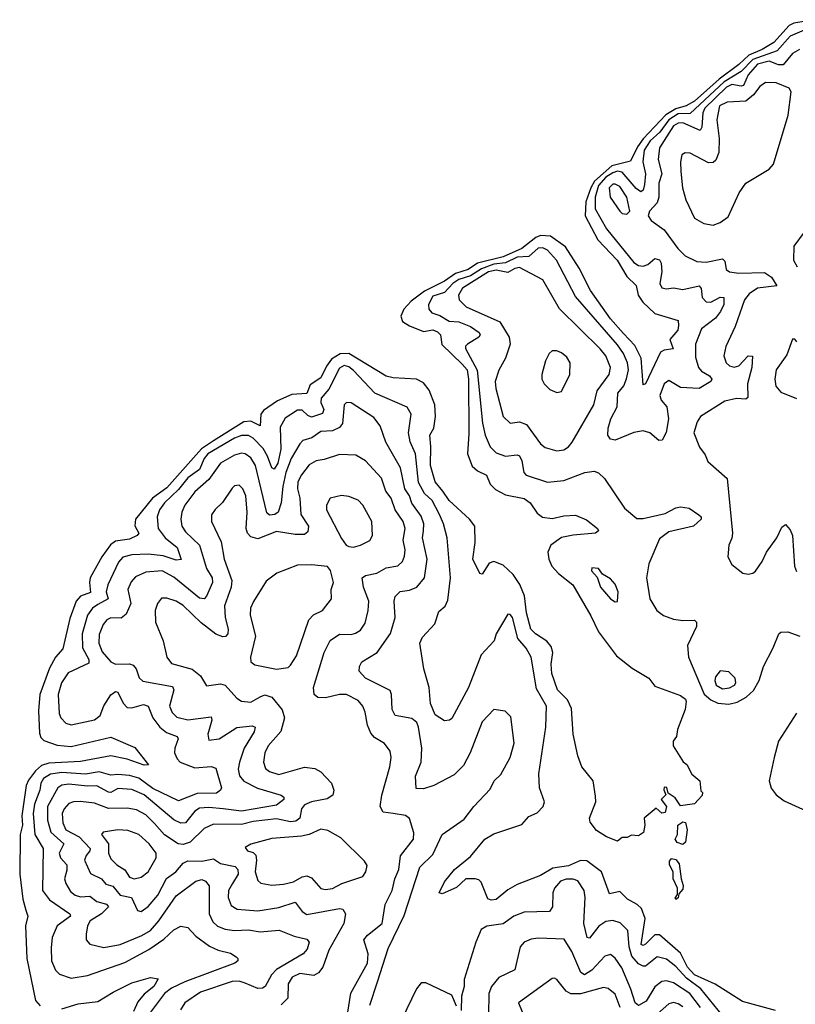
# Model space of a CAD drawing. Extents: x 1678759 to 1859541, y 384609 to 522867.
# Tile 162 of 256: x 1733835 to 1737157, y 463328 to 467544. Entities that reach past the tile are written whole.
import ezdxf

# ---------------------------------------------------------------- set-up
doc = ezdxf.new("R2010")
doc.units = 0

msp = doc.modelspace()

# ---------------------------------------------------------------- linework, layer by layer
at = {"layer": '0CON20XD'}
for points in [[(1737234.3, 467544.3), (1737150.2, 467529.8), (1737130.7, 467519.3), (1737065, 467447.3), (1737015, 467416), (1736958.1, 467391.9), (1736915, 467351.9), (1736830.5, 467289.5), (1736724.8, 467195), (1736690.2, 467175), (1736645, 467162.5), (1736602.7, 467137.3), (1736505.4, 467034.6), (1736480.5, 466999.5), (1736451.3, 466938.7), (1736371.1, 466918.9), (1736297.1, 466852.9), (1736280.5, 466825), (1736259.1, 466765), (1736257.3, 466705), (1736311.4, 466601.4), (1736394.2, 466515), (1736435, 466445.2), (1736475, 466405.5), (1736483.7, 466365), (1736503.5, 466335), (1736555, 466286.5), (1736655, 466256.2), (1736656.7, 466235), (1736654.3, 466215), (1736619.4, 466175), (1736633.8, 466135), (1736595, 466129.2), (1736579.8, 466120.2), (1736515, 465985.8), (1736505, 465981.2), (1736497.4, 466095), (1736469.3, 466149.3), (1736421, 466201), (1736365, 466263.8), (1736279.8, 466385), (1736230.8, 466480.8), (1736172.3, 466572.3), (1736108, 466618), (1736065, 466620.5), (1736045, 466611.6), (1735985.8, 466564.2), (1735905, 466529.2), (1735795, 466501.1), (1735755, 466474.3), (1735702, 466458), (1735655, 466424.9), (1735568.7, 466381.3), (1735511.4, 466338.6), (1735479.7, 466305), (1735467, 466275), (1735475, 466252.6), (1735505, 466233.5), (1735565, 466209.4), (1735605, 466216.4), (1735625, 466208.1), (1735636.6, 466195), (1735642.9, 466152.9), (1735729.3, 466069.3), (1735751.6, 466045), (1735757.8, 466005), (1735758.7, 465771.3), (1735752.3, 465685), (1735772.7, 465632.7), (1735795, 465613), (1735833.9, 465593.9), (1735849.2, 465555), (1735872.2, 465532.2), (1735915, 465509.5), (1735995, 465493.8), (1736020.7, 465475), (1736051.8, 465431.8), (1736074.8, 465414.8), (1736115, 465408.3), (1736165, 465420.6), (1736215, 465422.7), (1736263.1, 465403.1), (1736310, 465365), (1736314.3, 465355), (1736301.2, 465345), (1736205, 465337.7), (1736155, 465327), (1736110.4, 465295), (1736097.6, 465265), (1736100.8, 465235), (1736114.7, 465205), (1736143.2, 465173.2), (1736204.4, 465125), (1736281.4, 464991.4)], [(1737195, 467498.9), (1737135, 467473.1), (1737079.6, 467410.4), (1736975, 467374.5), (1736925, 467322.2), (1736852.3, 467277.7), (1736707, 467143), (1736655, 467140.8), (1736615, 467115), (1736577.1, 467062.9), (1736534.7, 467025), (1736510.3, 466985), (1736503.9, 466935), (1736515.9, 466885), (1736510.9, 466839.1), (1736505.5, 466814.5), (1736495, 466807.8), (1736475, 466821.9), (1736415, 466890.8), (1736395, 466896.1), (1736375, 466888.7), (1736345, 466869.6), (1736314.5, 466835), (1736300, 466785), (1736300.2, 466735), (1736348.1, 466648.1), (1736465, 466505.2), (1736485, 466492.4), (1736505, 466489.3), (1736525, 466496.4), (1736555, 466521.5), (1736575, 466516.5), (1736582.4, 466502.4), (1736585.3, 466464.7), (1736576.7, 466415), (1736585.6, 466395.6), (1736605, 466391.5), (1736635, 466396.6), (1736675, 466389.5), (1736745, 466405.3), (1736753.3, 466393.3), (1736758.2, 466355), (1736775, 466336.8), (1736795.6, 466334.4), (1736835, 466356.1), (1736850.8, 466355), (1736850.2, 466325), (1736836.9, 466295), (1736815, 466266.7), (1736755, 466220.4), (1736729.5, 466155), (1736729.9, 466099.9), (1736742.1, 466055), (1736755, 466039.7), (1736788.9, 466018.9), (1736799.6, 466005), (1736795.6, 465995), (1736744.8, 465965.2), (1736665, 465969.8), (1736615, 465999.1), (1736595, 465984.4), (1736576.6, 465935), (1736583.1, 465915), (1736607.2, 465887.2), (1736613.4, 465835), (1736603.8, 465776.2), (1736586.4, 465743.6), (1736572.4, 465742.4), (1736534.4, 465775), (1736505, 465784.1), (1736465, 465777.3), (1736385, 465743.9), (1736365, 465748.1), (1736354.6, 465765), (1736355.3, 465795), (1736366.7, 465835), (1736393.4, 465886.6), (1736396.8, 465945), (1736422.8, 465977.2), (1736434, 466006), (1736441.9, 466045), (1736438.3, 466075), (1736421.6, 466115), (1736395, 466152.4), (1736215, 466358.4), (1736134.2, 466514.2), (1736095, 466557.6), (1736075, 466567.9), (1736055.9, 466565.9), (1736015, 466530), (1735965, 466527), (1735915, 466503.9), (1735865, 466497.1), (1735812.3, 466477.7), (1735765, 466447.8), (1735715, 466432.2), (1735690.7, 466415), (1735655, 466375.7), (1735605, 466361.1), (1735586.1, 466325), (1735587.1, 466305), (1735599.7, 466289.7), (1735635, 466277.8), (1735673.8, 466253.8), (1735715, 466251), (1735765, 466230.6), (1735802.7, 466205), (1735807.1, 466195), (1735801.5, 466185), (1735752.9, 466155), (1735744.1, 466145.9), (1735743.9, 466136.1), (1735793.7, 466043.7), (1735816.5, 465816.5), (1735828.9, 465765), (1735850, 465715), (1735875, 465690), (1735915, 465674.8), (1735965, 465681.8), (1735975, 465676.5), (1735985.9, 465655.9), (1735994.7, 465605), (1736003.5, 465593.5), (1736095, 465563.6), (1736165, 465570.8), (1736255, 465605.5), (1736295, 465611.1), (1736314.6, 465604.6), (1736339.4, 465579.4), (1736425, 465453.1), (1736478.8, 465408.8), (1736505, 465408), (1736599.9, 465430.1), (1736645, 465454.5), (1736665, 465458.5), (1736702.4, 465452.4), (1736744.4, 465424.4), (1736753.8, 465415), (1736754, 465405), (1736720.8, 465375), (1736615, 465351.1), (1736575, 465320.9), (1736529.2, 465215), (1736520, 465155), (1736534.3, 465064.3), (1736563.8, 465015), (1736592.9, 464992.9), (1736635, 464977.9), (1736675, 464971.2), (1736725, 464972.9), (1736734.4, 464964.4), (1736733.7, 464946.3)], [(1737175, 467416.3), (1737145, 467399.7), (1737105, 467351.1), (1737085, 467351.5), (1737045, 467367.4), (1736995, 467353.6), (1736955, 467308.8), (1736935, 467263.1), (1736925, 467259.2), (1736885, 467266.4), (1736861.6, 467255), (1736769.3, 467165), (1736760.5, 467145), (1736756.5, 467083.5), (1736749.6, 467070.4), (1736675, 467102.3), (1736655, 467101.6), (1736635, 467089.3), (1736574.8, 466995), (1736569, 466945), (1736585.6, 466885), (1736572, 466845), (1736573, 466785), (1736565, 466760.4), (1736533.1, 466725), (1736526.9, 466705), (1736538.9, 466685), (1736595.2, 466645.2), (1736653.4, 466565), (1736685, 466532.7), (1736735, 466508.4), (1736775, 466505.7), (1736845, 466520.3), (1736855, 466510), (1736860.5, 466475), (1736874.7, 466464.7), (1736915, 466459.3), (1737025, 466461.3), (1737055, 466442.4), (1737077.5, 466405), (1736995, 466394.8), (1736959.5, 466370.5), (1736939.5, 466345), (1736898.8, 466231.2), (1736859.5, 466145), (1736850.4, 466105), (1736860.9, 466075), (1736875, 466062.5), (1736895, 466056.2), (1736915, 466062.3), (1736955, 466105.6), (1736973.3, 466103.3), (1736970.7, 466055), (1736951.9, 465985), (1736953.5, 465926.5), (1736945, 465919.7), (1736905, 465923), (1736855, 465911.3), (1736750.8, 465845), (1736737.2, 465822.8), (1736722.5, 465775), (1736746.2, 465713.8), (1736770.6, 465680.6), (1736782.6, 465652.6), (1736865, 465580), (1736887.3, 465345), (1736885.4, 465324.6), (1736871.9, 465295), (1736868.6, 465245), (1736885, 465211.2), (1736932.5, 465175), (1736955, 465170), (1736975, 465174.2), (1736986.4, 465183.6), (1737015.3, 465224.7), (1737033.6, 465265), (1737077.8, 465325), (1737099.1, 465370.9), (1737115, 465383.3), (1737135, 465360), (1737144.6, 465335), (1737153.8, 465205), (1737161.7, 465181.7)], [(1736805, 466664.4), (1736835, 466675.7), (1736869.1, 466700.9), (1736916.6, 466803.4), (1736945, 466844.4), (1737045, 466904.4), (1737063.3, 466925), (1737126.9, 467135), (1737138.6, 467235), (1737130.7, 467250.7), (1737075, 467274.6), (1737030, 467275), (1737005, 467258.2), (1736977.6, 467222.4), (1736945, 467195.6), (1736865, 467191.8), (1736832.9, 467175), (1736821.5, 467115), (1736830.5, 467035), (1736829.1, 466975), (1736816.6, 466943.4), (1736805, 466932.2), (1736785, 466930.8), (1736707.1, 466972.9), (1736685, 466974.2), (1736671.4, 466965), (1736664.6, 466935), (1736666.2, 466895), (1736673.1, 466825), (1736687.6, 466772.4), (1736725.6, 466695), (1736765, 466671.9), (1736805, 466664.4)], [(1736435, 466711.4), (1736447.8, 466725), (1736435.6, 466785), (1736405, 466829.4), (1736385, 466840.6), (1736375, 466839.4), (1736359.3, 466825), (1736363.7, 466785), (1736405, 466724.4), (1736415, 466714.5), (1736435, 466711.4)], [(1737195.6, 466635), (1737150.6, 466575), (1737148.6, 466515), (1737165, 466486)], [(1736135, 465698.5), (1736165, 465703.1), (1736185.5, 465715), (1736201.8, 465735), (1736293.5, 465895), (1736308.8, 465955), (1736360, 466025), (1736365.2, 466055), (1736345.7, 466105), (1736321.8, 466135), (1736146.7, 466306.7), (1736075, 466430.8), (1735975, 466482.7), (1735955, 466479.6), (1735925, 466461.2), (1735875, 466472.4), (1735843, 466465), (1735731.8, 466395), (1735714.3, 466365), (1735717.3, 466345), (1735746.5, 466315), (1735891.3, 466251.3), (1735930.9, 466185), (1735935.8, 466155), (1735915.3, 466094.7), (1735886.7, 466043.3), (1735871.8, 465995), (1735874.1, 465965), (1735905, 465845.8), (1735935, 465816.7), (1735975, 465822.9), (1736005, 465811.5), (1736065, 465728.9), (1736085, 465711.8), (1736135, 465698.5)], [(1737163.3, 466165), (1737155, 466176.7), (1737145, 466176.7), (1737121.3, 466108.7), (1737074.4, 466045), (1737069.6, 466005), (1737073.8, 465975), (1737095, 465948.8), (1737162.3, 465922.3)], [(1736281.4, 464991.4), (1736313.3, 464923.3), (1736390.6, 464820.6), (1736457.9, 464767.9), (1736529.2, 464725), (1736555, 464690.8), (1736665, 464650), (1736686.2, 464635), (1736690, 464625), (1736685, 464590), (1736652.5, 464505), (1736647.5, 464475), (1736633.8, 464455), (1736633.3, 464435), (1736677, 464367), (1736692.5, 464355), (1736713.9, 464313.9), (1736747.5, 464285), (1736753, 464243), (1736760, 464235), (1736758.3, 464221.7), (1736725, 464186.7), (1736665, 464177.5), (1736643, 464213), (1736611.7, 464231.7), (1736606.4, 464256.4), (1736595, 464257.5), (1736593.3, 464246.7), (1736602.5, 464225), (1736582.5, 464205), (1736605.9, 464175.9), (1736600, 464150), (1736585, 464146.7), (1736561.7, 464168.3), (1736510, 464125), (1736512.5, 464095), (1736506.4, 464063.6), (1736485, 464050), (1736455, 464052.5), (1736437, 464043), (1736415, 464042.5), (1736395, 464027.5), (1736348.8, 464045), (1736305, 464072), (1736278.8, 464108.8), (1736276, 464125), (1736302.1, 464195), (1736300.5, 464219.5), (1736291.4, 464285), (1736242.9, 464345), (1736225, 464392.5), (1736205.6, 464485), (1736198.5, 464595), (1736181.7, 464631.7), (1736137.9, 464675), (1736114.7, 464745), (1736110.6, 464785), (1736117.7, 464835), (1736111, 464861), (1736093.1, 464883.1), (1736044.7, 464914.7), (1736024.8, 464935), (1736006.1, 465005), (1735996.8, 465076.8), (1735976.5, 465126.5), (1735948.1, 465168.1), (1735905, 465208.1), (1735865, 465224.6), (1735845, 465216.9), (1735815, 465170), (1735805, 465172.5), (1735775.5, 465235), (1735786.1, 465305), (1735784.5, 465375), (1735761.8, 465405), (1735674.8, 465485), (1735646.5, 465525), (1735614.5, 465565), (1735594.6, 465635), (1735596.4, 465716.4), (1735591, 465765), (1735609.2, 465795), (1735615.2, 465845.2), (1735612.3, 465895), (1735588.7, 465958.7), (1735565, 465990), (1735535, 466005.8), (1735435, 466010.8), (1735405, 466017.8), (1735245, 466115.2), (1735207.1, 466112.9), (1735169.8, 466090.2), (1735148.7, 466061.3), (1735125, 466011.1), (1735078.7, 465981.3), (1735065, 465943.8), (1735000.8, 465939.2), (1734938.3, 465911.7), (1734879.3, 465870.7), (1734867.2, 465855), (1734865.3, 465804.7), (1734825, 465824.8), (1734795, 465822), (1734665, 465740.6), (1734613.4, 465706.6), (1734465, 465539.6), (1734403.8, 465496.2), (1734331.2, 465405), (1734327.6, 465377.6), (1734345.5, 465345), (1734338.1, 465335), (1734305, 465319.5), (1734245, 465311.5), (1734224.2, 465295.8), (1734186, 465245), (1734137.1, 465155), (1734133.3, 465135), (1734138.3, 465091.7), (1734095, 465075.8), (1734076.1, 465053.9), (1734049.6, 464980.4), (1734019.8, 464850.2), (1733987.3, 464815), (1733962.2, 464767.8), (1733920.7, 464655), (1733914.9, 464585), (1733919.4, 464489.4), (1733925, 464470.4), (1733938.5, 464458.5), (1733995, 464437.3), (1734055, 464431.6), (1734225, 464472.5), (1734327.9, 464427.9), (1734386.7, 464353.3), (1734367.8, 464352.2), (1734295, 464378), (1734225, 464391.6), (1734095, 464367.4), (1733958.8, 464361.2), (1733928.6, 464351.4), (1733902.2, 464327.8), (1733872.1, 464287.9), (1733862.9, 464265), (1733843.7, 464135), (1733846.8, 464095), (1733836.4, 464055), (1733834.5, 463885), (1733847.8, 463777.8), (1733860.9, 463730.9), (1733869.4, 463705), (1733859.4, 463665), (1733865.6, 463525), (1733901.9, 463345), (1733922.1, 463322.1)], [(1736135, 465948.6), (1736155, 465952), (1736190.6, 466025), (1736191.9, 466075), (1736178.6, 466098.6), (1736155, 466117.5), (1736135, 466126), (1736115, 466126), (1736102, 466115), (1736086.8, 466083.2), (1736070.6, 466025), (1736071.9, 466005), (1736081.4, 465985), (1736105, 465961.1), (1736135, 465948.6)], [(1737071.6, 463301.6), (1736931, 463341), (1736813.4, 463415), (1736724.5, 463454.5), (1736695, 463487.1), (1736665, 463547.9), (1736575, 463625.9), (1736555, 463625.5), (1736515, 463585.2), (1736505, 463579.8), (1736496.2, 463585), (1736513.8, 463695), (1736498.1, 463738.1), (1736479.7, 463755), (1736437.8, 463777.8), (1736405, 463811.1), (1736360.8, 463800.8), (1736326.7, 463895), (1736263.3, 463943.3), (1736236.3, 463943.7), (1736185, 463920.9), (1736118.9, 463911.1), (1736065, 463880.5), (1735965, 463842), (1735925, 463818.4), (1735875, 463777.5), (1735854.7, 463774.7), (1735840.1, 463780.1), (1735811.5, 463851.5), (1735801.7, 463861.7), (1735785, 463866.2), (1735746.2, 463865), (1735705, 463828.6), (1735645, 463800.8), (1735632, 463805), (1735655, 463852.5), (1735697.1, 463905), (1735765, 463961.4), (1735826.9, 464035), (1735865, 464058.8), (1735985, 464098.9), (1736015, 464132.2), (1736051.4, 464148.6), (1736077.1, 464175), (1736083.1, 464195), (1736061.8, 464255), (1736058.7, 464315), (1736088.6, 464515), (1736091.6, 464605), (1736049, 464679), (1736025, 464814.2), (1736003.8, 464853.8), (1735968.1, 464895), (1735945, 464984), (1735935, 464997.1), (1735925, 464998.6), (1735876.2, 464915), (1735866.9, 464885), (1735811.3, 464825), (1735756.4, 464685), (1735685, 464552.5), (1735675, 464544.3), (1735655, 464541.4), (1735615, 464568.1), (1735593.9, 464616.1), (1735588.8, 464685), (1735565.8, 464764.2), (1735548.9, 464875), (1735559.4, 464900.6), (1735612.4, 464957.6), (1735629.6, 465010.4), (1735656.7, 465033.3), (1735668.3, 465058.3), (1735680, 465155), (1735665.8, 465325), (1735650.6, 465385), (1735633.2, 465425), (1735601, 465485), (1735568.7, 465515), (1735542.9, 465562.9), (1735530, 465685), (1735507.4, 465737.4), (1735500.5, 465775), (1735511.1, 465855), (1735494.6, 465884.6), (1735356.1, 465945), (1735265, 466041.6), (1735245, 466057.7), (1735225, 466063.8), (1735205, 466052.9), (1735158.3, 465961.7), (1735125.7, 465924.3), (1735124.4, 465905), (1735137.8, 465875), (1735131.4, 465858.6), (1735085, 465843), (1735069.4, 465849.4), (1735045, 465872.7), (1735025, 465872.5), (1734971.5, 465838.5), (1734951, 465799), (1734953.2, 465705), (1734939.8, 465645), (1734925, 465620), (1734915, 465625.6), (1734896.8, 465675), (1734877.5, 465707.5), (1734835, 465752.6), (1734815, 465763.3), (1734785, 465763.2), (1734755, 465752.4), (1734640, 465685), (1734624.5, 465665), (1734605, 465617.7), (1734555, 465582.2), (1734515, 465533), (1734454.3, 465475), (1734433.6, 465445), (1734424, 465416), (1734427.6, 465365), (1734457.6, 465325), (1734508.9, 465285), (1734526.6, 465233.4), (1734505, 465230.2), (1734449, 465249), (1734385, 465256.2), (1734315, 465253.2), (1734277, 465243), (1734258.3, 465221.7), (1734212.1, 465125), (1734204.8, 465095), (1734212.9, 465065), (1734169.7, 465039.7), (1734146.1, 465023.9), (1734124.4, 464995), (1734101.8, 464915), (1734103.4, 464855), (1734130.4, 464805), (1734131.3, 464788.7), (1734041.8, 464748.2), (1734013.5, 464705), (1733999.4, 464655), (1734004, 464574), (1734010.5, 464555), (1734032, 464532), (1734054.8, 464524.8), (1734155, 464546.1), (1734179.5, 464565), (1734195, 464606.4), (1734225, 464653.2), (1734245, 464668.2), (1734255, 464665.4), (1734277.8, 464617.8), (1734295, 464599.6), (1734315, 464597.1), (1734365, 464611.8), (1734385, 464605.6), (1734404.7, 464555), (1734435.3, 464515), (1734462.8, 464492.8), (1734509.5, 464475), (1734513.9, 464465), (1734498.9, 464425), (1734498.3, 464405), (1734508.8, 464378.8), (1734521.8, 464365), (1734585, 464341.5), (1734655, 464346.6), (1734675, 464340), (1734699.5, 464255), (1734695.4, 464244.6), (1734677, 464233), (1734595, 464230.5), (1734515, 464198.9), (1734405, 464252.3), (1734345, 464296), (1734305, 464308.3), (1734255, 464313), (1734225, 464309.1), (1734175, 464323.8), (1734115.8, 464314.2), (1734015, 464321.1), (1733966.8, 464313.2), (1733937.1, 464295), (1733925.5, 464275), (1733921.1, 464245), (1733897.9, 464185), (1733892.2, 464145), (1733898.9, 464055), (1733934.7, 463995), (1733932.9, 463815), (1733962.8, 463775), (1734049.6, 463715), (1734052.3, 463705), (1733994.8, 463665), (1733973.9, 463615), (1733969.8, 463569.8), (1733970.5, 463515), (1733988.1, 463475), (1734005, 463457.1), (1734055, 463440.8), (1734125, 463451.1), (1734285, 463508), (1734387.2, 463562.8), (1734452.7, 463607.3), (1734495, 463646.9), (1734525, 463663.3), (1734555, 463657.5), (1734589.4, 463619.4), (1734647, 463577), (1734685, 463559.4), (1734737.6, 463547.6), (1734762.2, 463532.2), (1734769.2, 463525), (1734768.6, 463515), (1734755.7, 463505), (1734542, 463425), (1734485, 463397.7), (1734455, 463374.2), (1734394.8, 463295)], [(1735334.7, 463325.3), (1735367.6, 463425), (1735413.2, 463566.8), (1735481.9, 463708.1), (1735548.4, 463915), (1735605, 463969.2), (1735644, 464056), (1735738.6, 464121.4), (1735779.5, 464175), (1735849.9, 464250.1), (1735867.1, 464285), (1735895, 464312), (1735935.5, 464385), (1735953.2, 464446.8), (1735938.8, 464558.8), (1735913.9, 464583.9), (1735865, 464590), (1735815, 464538), (1735764.6, 464405), (1735735, 464351.4), (1735695, 464310.7), (1735608.5, 464265), (1735565, 464250.9), (1735532.9, 464252.9), (1735530.4, 464305), (1735554.2, 464365), (1735557.9, 464425), (1735543.5, 464515), (1735535.3, 464535), (1735515, 464552), (1735442.5, 464565), (1735430.4, 464590.4), (1735427.8, 464655), (1735421.8, 464671.8), (1735315.5, 464725), (1735289.4, 464755), (1735290, 464775), (1735300.5, 464795), (1735366.4, 464835), (1735423.3, 464916.7), (1735442.6, 464985), (1735438.2, 465055), (1735442.9, 465075), (1735465, 465095.9), (1735505, 465102), (1735535.7, 465115), (1735568.7, 465155), (1735579.8, 465235), (1735560.6, 465325), (1735564.8, 465355.2), (1735565.2, 465385), (1735555, 465419.1), (1735514.2, 465474.2), (1735504.5, 465505), (1735484.8, 465535), (1735465.5, 465625.5), (1735403.1, 465735), (1735378.2, 465805), (1735351.2, 465841.2), (1735255, 465903.6), (1735235, 465905.5), (1735224.7, 465895.3), (1735217.1, 465815), (1735205, 465797.7), (1735175, 465784.1), (1735125, 465781), (1735086.6, 465753.4), (1735048.1, 465741.9), (1735035, 465727.9), (1734997.5, 465665), (1734974.9, 465605.1), (1734961.1, 465545), (1734955, 465475.8), (1734941.1, 465435), (1734926.9, 465425), (1734905, 465423), (1734893.3, 465433.3), (1734844.8, 465635), (1734825, 465667.6), (1734800, 465685), (1734785, 465688.1), (1734755, 465680), (1734695, 465644.7), (1734644.7, 465575.3), (1734585, 465522.7), (1734542.6, 465465), (1734529, 465435), (1734524.2, 465405), (1734529.8, 465375), (1734545, 465351.8), (1734605.2, 465295), (1734634.1, 465195), (1734659.3, 465155), (1734659.8, 465135), (1734635, 465075.6), (1734625, 465064.5), (1734605, 465067.6), (1734495, 465157.5), (1734445, 465183.7), (1734375, 465178.9), (1734331.2, 465158.8), (1734312.4, 465137.6), (1734297.7, 465105), (1734310, 465045), (1734291.2, 464998.8), (1734268.8, 464981.2), (1734225, 464982.9), (1734207.3, 464975), (1734191.9, 464955), (1734175, 464912), (1734173.8, 464875), (1734187.2, 464837.2), (1734225, 464795.4), (1734245.3, 464784.7), (1734305, 464786.3), (1734321, 464781), (1734333.5, 464765), (1734345.8, 464725.8), (1734361.4, 464711.4), (1734488.8, 464688.8), (1734494.2, 464675), (1734476, 464605), (1734487.2, 464577.2), (1734507.9, 464557.9), (1734555, 464545.8), (1734655, 464559.4), (1734658, 464545), (1734640, 464485), (1734645, 464460), (1734688.6, 464465), (1734765, 464513.8), (1734830.5, 464520.5), (1734842.9, 464515), (1734839.3, 464495), (1734796.6, 464425), (1734775.9, 464365), (1734770.2, 464335), (1734775.9, 464305.9), (1734794.3, 464284.3), (1734853.8, 464253.8), (1734955, 464223.5), (1734965.6, 464215), (1734965.5, 464205), (1734935, 464181.6), (1734785, 464155.4), (1734705.5, 464165.5), (1734645, 464171.5), (1734605, 464168), (1734584.8, 464155), (1734545, 464106), (1734525, 464103.6), (1734495, 464117.6), (1734367.3, 464225), (1734315, 464247.4), (1734255, 464252), (1734225, 464235.6), (1734215, 464236.2), (1734165, 464264.1), (1734125, 464261.8), (1734045, 464270.8), (1734015, 464266.1), (1733998, 464255), (1733954.2, 464175), (1733953, 464117), (1733967.3, 464065), (1734023.8, 464015), (1734003.5, 463975), (1734009.5, 463955), (1734036.6, 463925), (1734037.1, 463902.9), (1734026.8, 463865), (1734031.8, 463845), (1734051.9, 463811.9), (1734072.5, 463795), (1734095, 463788.7), (1734135, 463791.7), (1734165, 463768.9), (1734206.7, 463756.7), (1734214.6, 463745), (1734185.2, 463715), (1734136.9, 463685), (1734124.8, 463665), (1734118.7, 463628.7), (1734119.5, 463605), (1734135.3, 463585.3), (1734195, 463571.4), (1734265, 463584.8), (1734357.6, 463622.4), (1734394.2, 463645), (1734430.9, 463685), (1734505, 463792.4), (1734589.4, 463855), (1734615, 463862.5), (1734631.1, 463855), (1734646.2, 463836.2), (1734646.1, 463716.1), (1734661.4, 463681.4), (1734682.4, 463662.4), (1734715, 463649.8), (1734755, 463644), (1734815, 463646.7), (1734865, 463638.7), (1734946.1, 463646.1), (1735010.4, 463620.4), (1735065, 463607.5), (1735074.4, 463595), (1735065.4, 463565), (1735049.1, 463545), (1734935, 463477.4), (1734912.9, 463455), (1734885.9, 463405), (1734875, 463396.7), (1734855, 463395.3), (1734800.9, 463419.1), (1734775, 463427), (1734745, 463426.6), (1734609.7, 463380.3), (1734541.5, 463335), (1734523.1, 463305)], [(1735240.9, 463295), (1735253.6, 463376.4), (1735324.3, 463505), (1735327, 463545), (1735308.8, 463605), (1735323.8, 463625), (1735387.4, 463675), (1735400.2, 463755), (1735430.7, 463815), (1735441.7, 463865), (1735458.7, 463905), (1735466.3, 463963.7), (1735521.1, 464035), (1735522.7, 464062.7), (1735504.5, 464124.5), (1735487.3, 464137.3), (1735435, 464144.7), (1735390.9, 464150.9), (1735378.5, 464175), (1735385.9, 464224.1), (1735419.6, 464345), (1735425.4, 464385.4), (1735422, 464412), (1735397.8, 464445), (1735355, 464471.3), (1735338.9, 464488.9), (1735323.9, 464523.9), (1735315, 464578.8), (1735303.8, 464605), (1735285, 464629.5), (1735234.7, 464654.7), (1735205, 464654.7), (1735145, 464641), (1735112.2, 464642.2), (1735096.2, 464655), (1735093.6, 464685), (1735139.2, 464835), (1735165, 464886.5), (1735205, 464913.2), (1735255, 464911.2), (1735272.9, 464917.1), (1735295, 464930.9), (1735315, 464960), (1735327.9, 465015), (1735329.7, 465055), (1735307.8, 465115), (1735302.1, 465155), (1735315.9, 465164.1), (1735365, 465174.1), (1735405, 465197.1), (1735455, 465206.2), (1735474.6, 465225), (1735483, 465247), (1735485.2, 465275), (1735477.6, 465315), (1735485.2, 465365), (1735477.7, 465395), (1735442.4, 465445), (1735425.2, 465495), (1735403.4, 465525), (1735385, 465581.8), (1735315.7, 465655.7), (1735275, 465680), (1735205, 465683.1), (1735139.5, 465660.5), (1735105, 465655.8), (1735075, 465638), (1735041.7, 465595), (1735026.6, 465565), (1735024.4, 465535.6), (1735034.8, 465495), (1735039.2, 465425), (1735072.4, 465375), (1735068.6, 465351.4), (1735055, 465339.4), (1735015, 465339.3), (1734935, 465353.3), (1734855, 465320.8), (1734825, 465329.7), (1734810.9, 465345), (1734805.3, 465365), (1734809.1, 465435), (1734802.9, 465505), (1734790.5, 465535), (1734775, 465550.6), (1734755, 465548.1), (1734745, 465538.6), (1734703.3, 465476.7), (1734672.3, 465447.7), (1734655.5, 465424.5), (1734656.4, 465395), (1734698, 465308), (1734710.6, 465235), (1734742.8, 465142.8), (1734740.4, 465115), (1734712.6, 465035), (1734715.2, 464985.2), (1734728.3, 464935), (1734725.7, 464914.3), (1734716.2, 464903.8), (1734705, 464902), (1734675, 464913.5), (1734611.4, 464961.4), (1734535, 465035.7), (1734505, 465054.2), (1734465, 465067.5), (1734442.4, 465067.6), (1734424.4, 465045), (1734415.6, 465015), (1734416.5, 464965), (1734448.9, 464885), (1734464.7, 464814.7), (1734485, 464787.8), (1734573.4, 464763.4), (1734608.8, 464735), (1734635, 464692.5), (1734695, 464700.4), (1734714.7, 464694.7), (1734765, 464639.6), (1734785, 464626.1), (1734825, 464622.7), (1734864.8, 464645.2), (1734885, 464654.1), (1734915, 464642.8), (1734959.5, 464589.5), (1734968.8, 464555), (1734953.5, 464496.5), (1734899.6, 464435), (1734884.6, 464405), (1734879.6, 464365), (1734888, 464338), (1734904, 464325), (1734945, 464312.4), (1735055, 464344.2), (1735098.7, 464338.7), (1735124.3, 464324.3), (1735170.8, 464275), (1735180.8, 464245), (1735175.8, 464224.2), (1735152, 464208), (1735085, 464195.9), (1735055, 464182.8), (1735041.5, 464165), (1735034.8, 464125.2), (1735017.3, 464112.7), (1734995, 464109.5), (1734935, 464121.8), (1734835, 464111.7), (1734785, 464098.9), (1734665, 464099.8), (1734625, 464081), (1734565, 464022.4), (1734535, 464013.1), (1734513.8, 464015), (1734455, 464053.9), (1734412.4, 464102.4), (1734375, 464139.1), (1734335, 464160.4), (1734295, 464167.8), (1734215, 464166.6), (1734155, 464189.4), (1734095, 464197.2), (1734065, 464195.8), (1734045, 464187.6), (1734025, 464165.4), (1734016.8, 464145), (1734018.8, 464105), (1734032.7, 464075), (1734090, 464045), (1734135.8, 463995), (1734135.7, 463985), (1734119.3, 463965), (1734112.6, 463945), (1734138.5, 463888.5), (1734184.7, 463865), (1734203.1, 463843.1), (1734234.1, 463834.1), (1734265, 463795.5), (1734313.3, 463785), (1734339.5, 463729.5), (1734355, 463725.4), (1734385, 463746.7), (1734425.7, 463795), (1734462.8, 463867.2), (1734503.6, 463895), (1734535, 463932.4), (1734555, 463942), (1734615, 463941.8), (1734665, 463951.6), (1734695, 463930.8), (1734758, 463918), (1734768.9, 463905), (1734770.2, 463885), (1734746.5, 463845)], [(1735265, 465286), (1735295, 465294.2), (1735335, 465314.3), (1735345.7, 465335.7), (1735343.1, 465395), (1735305, 465465.7), (1735285, 465486.7), (1735245, 465502.5), (1735212.8, 465507.2), (1735165, 465496), (1735148.8, 465465), (1735149.4, 465445), (1735212.4, 465322.4), (1735233.3, 465295), (1735245, 465288.8), (1735265, 465286)], [(1734935, 464763.8), (1734985, 464770.8), (1734995, 464780), (1735019.9, 464820.1), (1735073.3, 464975), (1735093.8, 464996.2), (1735131.4, 465015), (1735170.8, 465065), (1735169.2, 465105), (1735179.2, 465135), (1735165.8, 465185.8), (1735153.3, 465203.3), (1735085, 465210.6), (1735025, 465208.1), (1734935.5, 465174.5), (1734889.8, 465140.2), (1734836.4, 465053.6), (1734823.8, 465025), (1734821.8, 464995), (1734844.3, 464905), (1734823.6, 464815), (1734824.3, 464795), (1734841.5, 464781.5), (1734935, 464763.8)], [(1736385, 465052), (1736395, 465053.3), (1736398.6, 465095), (1736385, 465128), (1736365, 465150.8), (1736330.5, 465170.5), (1736313.8, 465195), (1736285, 465196.7), (1736284.3, 465185), (1736307.9, 465157.9), (1736321.9, 465115), (1736365, 465064.2), (1736385, 465052)], [(1736733.7, 464946.3), (1736695.3, 464865), (1736699.5, 464815), (1736766.5, 464656.5), (1736795, 464631.7), (1736825, 464617.5), (1736872.9, 464612.9), (1736908.4, 464621.6), (1736947, 464643), (1736977.8, 464672.2), (1737002.6, 464715), (1737020.7, 464775), (1737062.7, 464855), (1737085.8, 464914.2), (1737095, 464922), (1737125, 464922.9), (1737177.1, 464905)], [(1736845, 464679.3), (1736875, 464683), (1736897.1, 464695), (1736902.8, 464705), (1736899.6, 464725), (1736871.7, 464751.7), (1736835, 464755.8), (1736815, 464731.2), (1736812.4, 464715), (1736818.4, 464695), (1736845, 464679.3)], [(1737161.5, 464575), (1737084.5, 464455.5), (1737065.8, 464385.8), (1737045.3, 464285), (1737054.3, 464254.3), (1737075.2, 464225.2), (1737109.5, 464199.5), (1737235, 464142.4)], [(1736675, 464012), (1736650.6, 464020.6), (1736642.5, 464035), (1736652.2, 464055), (1736654.2, 464095.8), (1736675, 464110), (1736686.2, 464106.2), (1736694.4, 464075), (1736687.3, 464022.7), (1736675, 464012)], [(1734325, 463866), (1734355, 463872), (1734385, 463895.6), (1734418.8, 463955), (1734418.8, 463975), (1734389.1, 464015), (1734345, 464054.7), (1734297.6, 464072.4), (1734255, 464075.9), (1734192, 464065), (1734185.7, 464055), (1734215.5, 464015.5), (1734214.7, 463975), (1734225, 463951.8), (1734251.2, 463925), (1734284.8, 463904.8), (1734305, 463873.1), (1734325, 463866)], [(1735145, 463820), (1735175, 463824.2), (1735215, 463845.3), (1735304, 463875), (1735316.9, 463895), (1735322.5, 463922.5), (1735311.2, 463941.2), (1735210.5, 464040.5), (1735155, 464071.8), (1735125, 464077.7), (1735075, 464055.7), (1735041.6, 464048.4), (1734915, 464037.6), (1734825, 464013.5), (1734800.9, 463999.1), (1734810, 463985), (1734835, 463977.9), (1734846.5, 463966.5), (1734849.4, 463945), (1734842.7, 463895), (1734855, 463858.6), (1734867.6, 463847.6), (1734915, 463838.1), (1734965, 463842.7), (1735007, 463853), (1735045, 463873.8), (1735065, 463877.9), (1735085, 463869.7), (1735125, 463824.6), (1735145, 463820)], [(1736645, 463777.5), (1736643.1, 463783.1), (1736651.7, 463798.3), (1736652.5, 463825), (1736633.6, 463865), (1736633.5, 463895), (1736618.5, 463925), (1736618.3, 463941.7), (1736626.7, 463953.3), (1736645, 463948.9), (1736659.8, 463929.8), (1736667.8, 463865), (1736677.1, 463837.1), (1736675, 463822), (1736658, 463802), (1736655, 463784), (1736645, 463777.5)], [(1736845, 463280.3), (1736753, 463395), (1736690.8, 463440.8), (1736645, 463490.6), (1736605, 463520.9), (1736565, 463531.8), (1736515, 463492.3), (1736505, 463491), (1736485, 463502.1), (1736456.7, 463535), (1736445.2, 463575), (1736439.5, 463645), (1736406.8, 463676.8), (1736375, 463687.7), (1736345, 463683), (1736315, 463663.2), (1736275, 463611.8), (1736265, 463614.3), (1736251.8, 463675), (1736256.7, 463785), (1736252.7, 463815), (1736225, 463856.4), (1736205, 463863.9), (1736175, 463864.4), (1736151.3, 463855), (1736125.3, 463825), (1736118.2, 463805), (1736117.5, 463745), (1736104.7, 463725.3), (1735995, 463722.2), (1735950.6, 463705), (1735905, 463673.5), (1735835, 463663.1), (1735811.1, 463648.9), (1735787.8, 463595), (1735738.2, 463435), (1735738.2, 463405), (1735726.6, 463363.4), (1735725, 463301.2)], [(1734746.5, 463845), (1734729.3, 463815), (1734727.5, 463785), (1734741, 463751), (1734765.7, 463735.7), (1734855, 463729.2), (1734945, 463742.5), (1735015, 463765.4), (1735045.2, 463725.2), (1735065, 463712.7), (1735205, 463739.2), (1735219.1, 463735), (1735230.9, 463715), (1735222.8, 463675), (1735159.5, 463560.5), (1735133.1, 463486.9), (1735115, 463462.8), (1735095, 463451.4), (1735035, 463459.8), (1735002.1, 463445), (1734984.1, 463415.9), (1734983.6, 463355), (1734955, 463325.7)], [(1736751, 463315), (1736705, 463374.1), (1736635, 463420.2), (1736605, 463428.3), (1736585, 463425.8), (1736555, 463403.3), (1736517.7, 463342.3), (1736485, 463322.6), (1736470.7, 463335), (1736453, 463393), (1736414.3, 463485), (1736385, 463526.2), (1736365, 463541.8), (1736340.5, 463535), (1736285, 463474.2), (1736253.9, 463453.9), (1736237.6, 463465), (1736199.5, 463555), (1736166.8, 463606.8), (1736055, 463610.8), (1736025, 463606.5), (1735996.1, 463593.9), (1735978.2, 463575), (1735955, 463475.6), (1735887, 463443), (1735855.9, 463405), (1735844.3, 463375), (1735843.1, 463283.1)], [(1734015, 463309.4), (1734085, 463329.8), (1734169.8, 463340.2), (1734235, 463380.9), (1734315, 463419.6), (1734395, 463442.5), (1734427.1, 463437.1), (1734409.5, 463405), (1734368.2, 463371.8), (1734341, 463339), (1734322.2, 463297.8)], [(1736406.6, 463315), (1736385, 463371.2), (1736355.9, 463395.9), (1736335, 463400.3), (1736237, 463373), (1736195, 463372.8), (1736175.3, 463385), (1736135, 463434.4), (1736125, 463440.8), (1736115, 463438.6), (1735970.8, 463335), (1736013.4, 463233.4)], [(1735705, 463320), (1735685, 463367.1), (1735575, 463420), (1735555, 463420.8), (1735534.4, 463395), (1735471.1, 463265)], [(1736675, 463317.4), (1736655, 463330.5), (1736635, 463335.7), (1736615, 463330.6), (1736505, 463233.8)]]:
    msp.add_lwpolyline(points, dxfattribs=at)

doc.saveas('drawing.dxf')
